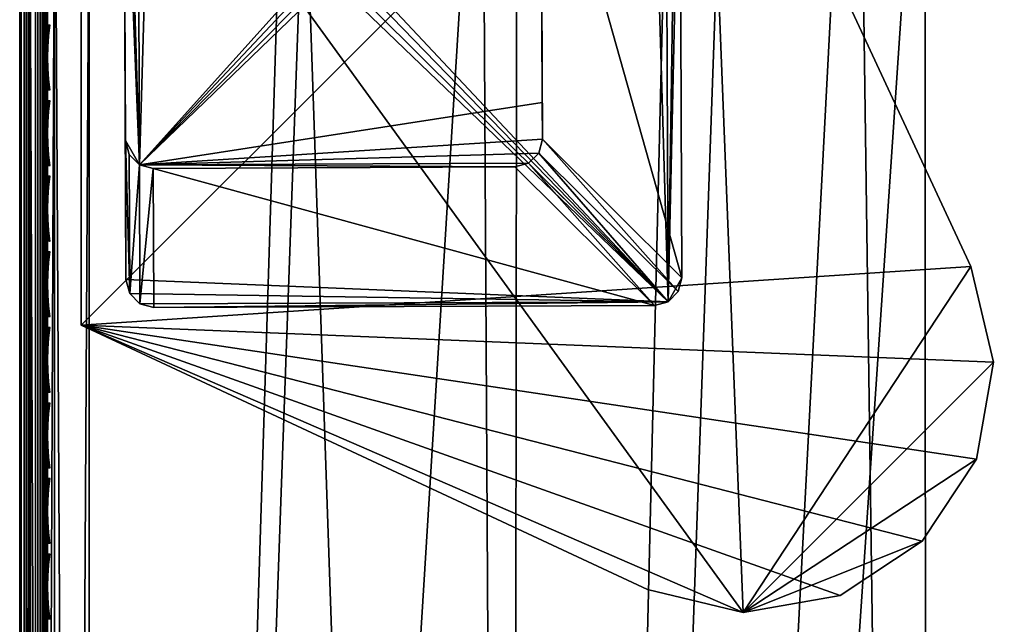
# Model space of a CAD drawing. Header units: inches. Extents: x -6.6 to 28, y -34.6 to 0.
# Tile 141 of 256: x -6.6 to -3.1, y -10.5 to -8.3. Entities that reach past the tile are written whole.
import ezdxf

# ---------------------------------------------------------------- set-up
doc = ezdxf.new("R2010")
doc.units = ezdxf.units.IN
doc.header["$LTSCALE"] = 0.03937
doc.header["$MEASUREMENT"] = 0
for name, color, linetype in [('A-FURN-3-ST', 151, 'Continuous'), ('A-FURN-3-ST-LGHW', 32, 'Continuous'), ('A-FURN-3-ST-SEAM', 250, 'Continuous'), ('A-FURN-3-STITCH', 15, 'Continuous')]:
    doc.layers.add(name, color=color, linetype=linetype)
doc.layers.add('A-FURN-3-ST-LG', color=7, linetype='Continuous', true_color=0x989898)

msp = doc.modelspace()

# ---------------------------------------------------------------- meshes
at = {"layer": 'A-FURN-3-ST'}
mesh = msp.add_polyface(dxfattribs=at)
corners = [(-6.6038, -29.7968, 5.125), (-6.6373, -7.1339, 5.25), (-6.6038, -7.1339, 5.125), (-6.5123, -29.7968, 5.0335), (-6.5123, -7.1339, 5.0335), (-6.3873, -29.7968, 5), (-6.3873, -7.1339, 5), (-6.5123, -29.188, 17.9665), (-6.3873, -7.7342, 18), (-6.5123, -7.7342, 17.9665), (-6.6038, -29.188, 17.875), (-6.6038, -7.7342, 17.875), (-6.6373, -29.188, 17.75), (-6.6373, -7.7342, 17.75), (-5.676, -7.0732, 5), (-4.9743, -6.9418, 5), (-4.8449, -29.7439, 5), (-4.2893, -6.741, 5), (-3.6277, -6.4728, 5), (-3.3072, -29.6112, 5), (-2.9963, -6.1398, 5), (-2.4012, -5.7454, 5), (-1.8485, -5.2936, 5), (12.141, -23.1363, 5), (-1.3437, -4.7888, 5), (14.4329, -21.0703, 5), (-0.8919, -4.2361, 5), (16.499, -18.7783, 5), (9.6476, -24.9542, 5), (8.3337, -25.7639, 5), (6.9796, -26.5045, 5), (5.589, -27.174, 5), (4.1656, -27.7706, 5), (2.7133, -28.2927, 5), (1.2358, -28.7389, 5), (-0.2628, -29.108, 5), (-1.7785, -29.399, 5), (-6.6373, -30.0468, 5.5002), (-6.6373, -6.8837, 5.5), (-6.6373, -30.038, 16.9007), (-6.6373, -6.8837, 16.9), (-6.3873, -29.188, 18), (-5.6133, -7.6702, 18), (-4.8767, -29.1359, 18), (-4.8496, -7.5289, 18), (-4.1039, -7.3118, 18), (-3.3837, -7.021, 18), (-3.3708, -29.0057, 18), (-2.6962, -6.6594, 18), (-1.8737, -28.7977, 18), (-0.3894, -28.5125, 18), (-2.0485, -6.2308, 18), (1.0782, -28.1509, 18), (2.5251, -27.7137, 18), (3.9475, -27.2023, 18), (5.3414, -26.6179, 18), (6.7033, -25.9621, 18), (8.0293, -25.2367, 18), (9.3161, -24.4436, 18), (11.7579, -22.6632, 18), (-1.4471, -5.7395, 18), (14.0025, -20.6398, 18), (-0.8979, -5.1903, 18), (16.0259, -18.3952, 18), (-0.4065, -4.5888, 18)]
mesh.append_faces([[corners[k] for k in face] for face in [(0, 1, 2), (3, 2, 4), (5, 4, 6), (7, 8, 9), (10, 9, 11), (12, 11, 13), (6, 14, 5), (5, 14, 15), (16, 15, 17), (16, 17, 18), (16, 18, 19), (19, 18, 20), (19, 20, 21), (22, 23, 21), (24, 25, 22), (26, 27, 24), (28, 29, 21), (21, 29, 30), (21, 30, 31), (31, 32, 21), (21, 32, 33), (21, 33, 34), (34, 35, 21), (21, 35, 36), (21, 36, 19), (1, 37, 38), (38, 39, 40), (40, 39, 12), (40, 12, 13), (8, 41, 42), (42, 41, 43), (42, 43, 44), (44, 43, 45), (45, 43, 46), (46, 43, 47), (46, 47, 48), (48, 47, 49), (48, 49, 50), (48, 50, 51), (51, 50, 52), (51, 52, 53), (53, 54, 51), (51, 54, 55), (51, 55, 56), (56, 57, 51), (51, 57, 58), (51, 59, 60), (60, 61, 62), (62, 63, 64)]])
mesh = msp.add_polyface(dxfattribs=at)
corners = [(-6.6373, -29.7968, 5.25), (-6.6373, -7.1339, 5.25), (-6.6038, -29.7968, 5.125), (-6.6038, -7.1339, 5.125), (-6.5123, -29.7968, 5.0335), (-6.5123, -7.1339, 5.0335), (-6.3873, -29.7968, 5), (-6.4421, -29.4013, 17.9729), (-6.3873, -29.188, 18), (-6.5123, -29.188, 17.9665), (-6.564, -29.3882, 17.9072), (-6.6038, -29.188, 17.875), (-6.5899, -29.3823, 17.8774), (-6.6252, -29.3688, 17.8092), (-6.6373, -29.3537, 17.7337), (-6.6373, -29.188, 17.75), (-6.3873, -7.7342, 18), (-6.5123, -7.7342, 17.9665), (-6.6038, -7.7342, 17.875), (-4.8767, -29.1359, 18), (-5.094, -29.3486, 17.9817), (0.4621, -29.4263, 17.1009), (1.1199, -29.2789, 16.9008), (1.8578, -29.0541, 17.1009), (2.5774, -28.8534, 16.9008), (2.5251, -27.7137, 18), (1.0782, -28.1509, 18), (1.6104, -28.2081, 17.9817), (0.2554, -28.5694, 17.9817), (0.3034, -28.7684, 17.9228), (1.6679, -28.4045, 17.9228), (0.3496, -28.9598, 17.8209), (1.7231, -28.5936, 17.8209), (0.3908, -29.1308, 17.6781), (1.7725, -28.7623, 17.6781), (0.4243, -29.2697, 17.5024), (1.8126, -28.8995, 17.5024), (0.4483, -29.3689, 17.3055), (1.8412, -28.9975, 17.3055), (-0.3894, -28.5125, 18), (-1.0971, -28.8622, 17.9817), (-1.0585, -29.0632, 17.9228), (-1.0214, -29.2566, 17.8209), (-0.9882, -29.4293, 17.6781), (-1.8737, -28.7977, 18), (-2.4424, -29.0882, 17.9817), (-2.4131, -29.2908, 17.9228), (-2.385, -29.4857, 17.8209), (-3.3708, -29.0057, 18), (-3.776, -29.2495, 17.9817), (-3.7561, -29.4532, 17.9228), (1.1221, -29.2874, 5.5004), (2.58, -28.8617, 5.5004), (0.4575, -29.4075, 5.2891), (0.4442, -29.3524, 5.1956), (1.8364, -28.9811, 5.1956), (1.8523, -29.0355, 5.2891), (0.4269, -29.2806, 5.1182), (1.8157, -28.9103, 5.1182), (0.3914, -29.1333, 5.0303), (1.7731, -28.7648, 5.0303), (-0.9878, -29.4318, 5.0303), (-1.7785, -29.399, 5), (-0.2628, -29.108, 5), (1.2358, -28.7389, 5), (1.8622, -29.0692, 5.3932), (0.4657, -29.4416, 5.3932), (-4.9743, -6.9418, 5), (-4.8449, -29.7439, 5), (-6.6373, -30.0468, 5.5002), (-6.6373, -30.038, 16.9007), (-6.6373, -6.8837, 5.5)]
mesh.append_faces([[corners[k] for k in face] for face in [(0, 1, 2), (2, 3, 4), (4, 5, 6), (7, 8, 9), (10, 9, 11), (12, 11, 13), (14, 13, 15), (15, 13, 11), (8, 16, 9), (9, 17, 11), (11, 18, 15), (19, 8, 20), (21, 22, 23), (23, 22, 24), (25, 26, 27), (27, 26, 28), (27, 28, 29, 30), (30, 29, 31, 32), (32, 31, 33, 34), (34, 33, 35, 36), (36, 35, 37, 38), (38, 37, 21, 23), (26, 39, 28), (28, 39, 40), (28, 40, 41, 29), (29, 41, 42, 31), (31, 42, 43, 33), (39, 44, 40), (40, 44, 45), (40, 45, 46, 41), (41, 46, 47, 42), (44, 48, 45), (45, 48, 49), (45, 49, 50, 46), (48, 19, 49), (49, 19, 20), (22, 51, 52), (53, 54, 55, 56), (54, 57, 58, 55), (57, 59, 60, 58), (61, 62, 63), (61, 63, 59), (59, 63, 64), (59, 64, 60), (65, 51, 66), (66, 53, 56, 65), (6, 67, 68), (0, 69, 1), (69, 70, 71)]])
at = {"layer": 'A-FURN-3-ST-LG'}
mesh = msp.add_polyface(dxfattribs=at)
corners = [(-4.3059, -9.3173, 4.7968), (-6.155, -9.338, 4.7968), (-4.3557, -9.3308, 4.7968), (-6.205, -9.3247, 4.7968), (-6.2418, -9.2881, 4.7968), (-6.2553, -9.2379, 4.7968), (-6.2625, -7.4397, 4.7968), (-6.2494, -7.3897, 4.7968), (-6.2129, -7.3529, 4.7968), (-6.163, -7.3394, 4.7968), (-4.3647, -7.3322, 4.7968), (-4.3144, -7.3454, 4.7968), (-4.2776, -7.3818, 4.7968), (-4.2639, -7.4317, 4.7968), (-4.2567, -9.2311, 4.7968), (-4.2698, -9.2809, 4.7968), (-6.2129, -7.3529, 0.0005), (-6.163, -7.3394, 0.0005), (-6.2494, -7.3897, 0.0005), (-6.2625, -7.4397, 0.0005), (-4.8644, -7.3342, 0.0005), (-4.8141, -7.3474, 0.0005), (-4.7772, -7.3838, 0.0005), (-4.7635, -7.4337, 0.0005), (-6.157, -8.8383, 0.0005), (-6.207, -8.825, 0.0005), (-6.2438, -8.7884, 0.0005), (-6.2573, -8.7382, 0.0005), (-4.8573, -8.8331, 0.0005), (-4.8076, -8.8196, 0.0005), (-4.7715, -8.7832, 0.0005), (-4.7583, -8.7334, 0.0005), (-4.7589, -8.6009, 0.0005)]
mesh.append_faces([[corners[k] for k in face] for face in [(16, 9, 17), (16, 8, 9), (6, 18, 19), (6, 7, 18), (10, 17, 9), (10, 20, 17), (11, 20, 10), (11, 21, 20), (12, 21, 11), (12, 22, 21), (13, 22, 12), (13, 23, 22), (3, 24, 1), (3, 25, 24), (4, 25, 3), (4, 26, 25), (27, 4, 5), (27, 26, 4), (5, 19, 27), (5, 6, 19), (2, 24, 28), (2, 1, 24), (29, 2, 28), (29, 0, 2), (30, 0, 29), (30, 15, 0), (31, 15, 30), (31, 14, 15), (23, 14, 31), (23, 13, 14)]])
mesh.append_faces([[corners[k] for k in face] for face in [(0, 1, 2), (18, 8, 16), (25, 28, 24), (25, 22, 23)]], dxfattribs={"vtx0": -1})
mesh.append_faces([[corners[k] for k in face] for face in [(25, 32, 31)]], dxfattribs={"vtx0": -1, "vtx1": -1})
mesh.append_faces([[corners[k] for k in face] for face in [(0, 3, 1), (0, 4, 3), (0, 5, 4), (0, 6, 5), (0, 7, 6), (0, 8, 7), (0, 9, 8), (0, 10, 9), (0, 11, 10), (0, 12, 11), (0, 13, 12), (0, 14, 13), (25, 29, 28), (25, 30, 29), (25, 21, 22), (25, 20, 21), (25, 17, 20), (25, 16, 17), (25, 18, 16), (25, 19, 18), (25, 27, 19)]], dxfattribs={"vtx0": -1, "vtx2": -1})
mesh.append_faces([[corners[k] for k in face] for face in [(23, 31, 32), (25, 23, 32)]], dxfattribs={"vtx1": -1, "vtx2": -1})
mesh.append_faces([[corners[k] for k in face] for face in [(0, 15, 14), (18, 7, 8), (25, 31, 30), (25, 26, 27)]], dxfattribs={"vtx2": -1})
at = {"layer": 'A-FURN-3-ST-LGHW'}
mesh = msp.add_polyface(dxfattribs=at)
corners = [(-6.4158, -9.4013, 5.0005), (-4.0365, -10.4333, 5.0005), (-4.3805, -10.3516, 5.0005), (-3.6882, -10.3721, 5.0005), (-3.3926, -10.1779, 5.0005), (-3.1982, -9.8826, 5.0005), (-3.1366, -9.5343, 5.0005), (-3.2179, -9.1901, 5.0005), (-4.1662, -7.154, 5.0005), (-6.4147, -7.1528, 5.0005), (-4.3805, -10.3516, 4.7507), (-4.0365, -10.4333, 4.7507), (-3.6882, -10.3721, 4.7507), (-3.3926, -10.1779, 4.7507), (-3.1982, -9.8826, 4.7507), (-3.1366, -9.5343, 4.7507), (-3.2179, -9.1901, 4.7507), (-6.4158, -9.4013, 4.7507), (-6.4147, -7.1528, 4.7507), (-4.1662, -7.154, 4.7507)]
mesh.append_faces([[corners[k] for k in face] for face in [(2, 10, 1), (10, 11, 1), (1, 11, 3), (11, 12, 3), (3, 12, 4), (12, 13, 4), (4, 13, 5), (13, 14, 5), (5, 14, 6), (14, 15, 6), (7, 6, 16), (6, 15, 16), (8, 7, 19), (7, 16, 19), (17, 10, 0), (10, 2, 0)]])
mesh.append_faces([[corners[k] for k in face] for face in [(2, 1, 0), (10, 17, 11), (9, 8, 18), (0, 9, 17)]], dxfattribs={"vtx1": -1})
mesh.append_faces([[corners[k] for k in face] for face in [(1, 3, 0), (3, 4, 0), (4, 5, 0), (5, 6, 0), (6, 7, 0), (7, 8, 0), (17, 18, 11), (18, 19, 11), (19, 16, 11), (16, 15, 11), (15, 14, 11), (14, 13, 11)]], dxfattribs={"vtx1": -1, "vtx2": -1})
mesh.append_faces([[corners[k] for k in face] for face in [(8, 9, 0), (13, 12, 11), (8, 19, 18), (9, 18, 17)]], dxfattribs={"vtx2": -1})
at = {"layer": 'A-FURN-3-ST-SEAM'}
mesh = msp.add_polyface(dxfattribs=at)
corners = [(-6.5639, -7.3723, 17.7835), (-6.5501, -7.368, 17.7939), (-6.5501, -7.5513, 17.8491), (-6.5639, -7.5534, 17.8381), (-6.5501, -7.7382, 17.8675), (-6.5639, -7.7382, 17.8563), (-6.5501, -14.8885, 17.8675), (-6.5639, -14.8885, 17.8563), (-6.5373, -7.7382, 17.9), (-6.5408, -14.8885, 17.8826), (-6.5408, -7.7382, 17.8826), (-6.5373, -7.5531, 17.8825), (-6.5408, -7.5484, 17.8639), (-6.5373, -7.545, 17.881), (-6.5373, -7.371, 17.8301), (-6.5408, -7.3622, 17.8078), (-6.5373, -7.3555, 17.8239), (-6.5806, -14.8885, 17.8505), (-6.5806, -7.7382, 17.8505), (-6.5806, -7.5546, 17.8324), (-6.5806, -7.3745, 17.7781), (-6.6145, -7.3713, 17.7858), (-6.5983, -7.3741, 17.7791), (-6.5983, -7.5544, 17.8334), (-6.6145, -7.553, 17.8406), (-6.5983, -7.7382, 17.8515), (-6.6145, -7.7382, 17.8588), (-6.5983, -14.8885, 17.8515), (-6.6145, -14.8885, 17.8588), (-6.6355, -14.8885, 17.8868), (-6.6355, -7.7382, 17.8868), (-6.6355, -7.5475, 17.868), (-6.6355, -7.3606, 17.8117), (-6.6322, -7.3472, 17.8439), (-6.6371, -7.3538, 17.8281), (-6.6371, -7.5441, 17.8854), (-6.6322, -7.5408, 17.9022), (-6.6371, -7.7382, 17.9045), (-6.6322, -7.7382, 17.9217), (-6.6371, -14.8885, 17.9045), (-6.6322, -14.8885, 17.9217), (-6.5718, -14.8885, 17.9472), (-6.5561, -14.8885, 17.939), (-6.5561, -7.7382, 17.939), (-6.5718, -7.7382, 17.9472), (-6.5561, -7.5375, 17.9192), (-6.5718, -7.5359, 17.9272), (-6.5561, -7.3406, 17.8599), (-6.5718, -7.3375, 17.8674), (-6.5444, -14.8885, 17.9255), (-6.5444, -7.7382, 17.9255), (-6.5444, -7.5401, 17.906), (-6.5444, -7.3458, 17.8475), (-6.5373, -14.8885, 17.9), (-6.6069, -7.338, 17.8662), (-6.6069, -7.5361, 17.9259), (-6.6069, -7.7382, 17.9459), (-6.6069, -14.8885, 17.9459), (-6.6218, -7.3417, 17.8573), (-6.6218, -7.538, 17.9164), (-6.6218, -7.7382, 17.9362), (-6.6218, -14.8885, 17.9362)]
mesh.append_faces([[corners[k] for k in face] for face in [(0, 1, 2, 3), (3, 2, 4, 5), (5, 4, 6, 7), (8, 9, 10), (8, 10, 11), (11, 10, 12), (11, 12, 13), (13, 12, 14), (14, 12, 15), (14, 15, 16), (7, 17, 18, 5), (5, 18, 19, 3), (3, 19, 20, 0), (21, 22, 23, 24), (24, 23, 25, 26), (26, 25, 27, 28), (28, 29, 30, 26), (26, 30, 31, 24), (24, 31, 32, 21), (33, 34, 35, 36), (36, 35, 37, 38), (38, 37, 39, 40), (41, 42, 43, 44), (44, 43, 45, 46), (46, 45, 47, 48), (42, 49, 50, 43), (43, 50, 51, 45), (45, 51, 52, 47), (50, 53, 8), (50, 8, 11), (50, 11, 51), (51, 11, 13), (51, 13, 14), (51, 14, 52), (48, 54, 55, 46), (46, 55, 56, 44), (44, 56, 57, 41), (54, 58, 59, 55), (55, 59, 60, 56), (56, 60, 61, 57), (58, 33, 36, 59), (59, 36, 38, 60), (60, 38, 40, 61), (1, 15, 12, 2), (2, 12, 10, 4), (22, 20, 19, 23), (23, 19, 18, 25), (25, 18, 17, 27), (34, 32, 31, 35), (35, 31, 30, 37), (37, 30, 29, 39)]])
mesh = msp.add_polyface(dxfattribs=at)
corners = [(-6.5639, -14.8885, 17.8563), (-6.5501, -14.8885, 17.8675), (-6.5501, -22.0388, 17.8675), (-6.5639, -22.0388, 17.8563), (-6.5501, -29.1891, 17.8675), (-6.5639, -29.1891, 17.8563), (-6.5501, -29.3654, 17.8512), (-6.5639, -29.3633, 17.8401), (-6.5373, -29.1891, 17.9), (-6.5408, -29.3681, 17.866), (-6.5408, -29.1891, 17.8826), (-6.5373, -22.0388, 17.9), (-6.5408, -22.0388, 17.8826), (-6.5373, -14.8885, 17.9), (-6.5408, -14.8885, 17.8826), (-6.5373, -7.7382, 17.9), (-6.5806, -29.3623, 17.8344), (-6.5806, -29.1891, 17.8505), (-6.5806, -22.0388, 17.8505), (-6.5806, -14.8885, 17.8505), (-6.6145, -14.8885, 17.8588), (-6.5983, -14.8885, 17.8515), (-6.5983, -22.0388, 17.8515), (-6.6145, -22.0388, 17.8588), (-6.5983, -29.1891, 17.8515), (-6.6145, -29.1891, 17.8588), (-6.5983, -29.3625, 17.8354), (-6.6145, -29.3638, 17.8426), (-6.6355, -29.3689, 17.8701), (-6.6355, -29.1891, 17.8868), (-6.6355, -22.0388, 17.8868), (-6.6355, -14.8885, 17.8868), (-6.6322, -14.8885, 17.9217), (-6.6371, -14.8885, 17.9045), (-6.6371, -22.0388, 17.9045), (-6.6322, -22.0388, 17.9217), (-6.6371, -29.1891, 17.9045), (-6.6322, -29.1891, 17.9217), (-6.6371, -29.3721, 17.8875), (-6.6322, -29.3753, 17.9044), (-6.5718, -29.3799, 17.9294), (-6.5561, -29.3784, 17.9214), (-6.5561, -29.1891, 17.939), (-6.5718, -29.1891, 17.9472), (-6.5561, -22.0388, 17.939), (-6.5718, -22.0388, 17.9472), (-6.5561, -14.8885, 17.939), (-6.5718, -14.8885, 17.9472), (-6.5444, -29.376, 17.9082), (-6.5444, -29.1891, 17.9255), (-6.5444, -22.0388, 17.9255), (-6.5444, -14.8885, 17.9255), (-6.5373, -29.3711, 17.8831), (-6.5444, -7.7382, 17.9255), (-6.6069, -14.8885, 17.9459), (-6.6069, -22.0388, 17.9459), (-6.6069, -29.1891, 17.9459), (-6.6218, -14.8885, 17.9362), (-6.6218, -22.0388, 17.9362), (-6.6218, -29.1891, 17.9362), (-6.6218, -29.3779, 17.9187), (-6.6069, -29.3797, 17.9282), (-6.5501, -7.7382, 17.8675), (-6.5408, -7.7382, 17.8826)]
mesh.append_faces([[corners[k] for k in face] for face in [(0, 1, 2, 3), (3, 2, 4, 5), (5, 4, 6, 7), (8, 9, 10), (8, 10, 11), (11, 10, 12), (11, 12, 13), (13, 12, 14), (13, 14, 15), (7, 16, 17, 5), (5, 17, 18, 3), (3, 18, 19, 0), (20, 21, 22, 23), (23, 22, 24, 25), (25, 24, 26, 27), (27, 28, 29, 25), (25, 29, 30, 23), (23, 30, 31, 20), (32, 33, 34, 35), (35, 34, 36, 37), (37, 36, 38, 39), (40, 41, 42, 43), (43, 42, 44, 45), (45, 44, 46, 47), (41, 48, 49, 42), (42, 49, 50, 44), (44, 50, 51, 46), (49, 52, 8), (49, 8, 50), (50, 8, 11), (50, 11, 51), (51, 11, 13), (51, 13, 53), (47, 54, 55, 45), (45, 55, 56, 43), (54, 57, 58, 55), (55, 58, 59, 56), (56, 59, 60, 61), (57, 32, 35, 58), (58, 35, 37, 59), (59, 37, 39, 60), (62, 63, 14, 1), (1, 14, 12, 2), (2, 12, 10, 4), (4, 10, 9, 6), (21, 19, 18, 22), (22, 18, 17, 24), (24, 17, 16, 26), (33, 31, 30, 34), (34, 30, 29, 36), (36, 29, 28, 38)]])
at = {"layer": 'A-FURN-3-STITCH'}
mesh = msp.add_polymesh((7, 4), dxfattribs=at)
for k, corner in enumerate([(-6.528, -8.3235, 17.9558), (-6.5302, -8.3234, 17.9543), (-6.5345, -8.3234, 17.9514), (-6.5367, -8.3234, 17.9499), (-6.5323, -8.3619, 17.9615), (-6.537, -8.362, 17.9637), (-6.5413, -8.3619, 17.9608), (-6.5409, -8.3618, 17.9556), (-6.5349, -8.4008, 17.9646), (-6.5396, -8.4008, 17.9669), (-6.5439, -8.4008, 17.964), (-6.5435, -8.4007, 17.9588), (-6.5358, -8.4399, 17.9652), (-6.5404, -8.4399, 17.9675), (-6.5447, -8.4399, 17.9646), (-6.5444, -8.4398, 17.9594), (-6.5349, -8.4789, 17.9633), (-6.5396, -8.479, 17.9656), (-6.5439, -8.4789, 17.9627), (-6.5435, -8.4788, 17.9575), (-6.5323, -8.5177, 17.9589), (-6.537, -8.5177, 17.9611), (-6.5413, -8.5177, 17.9582), (-6.5409, -8.5176, 17.953), (-6.528, -8.5559, 17.9519), (-6.5302, -8.5559, 17.9505), (-6.5345, -8.5559, 17.9476), (-6.5367, -8.5558, 17.9461)]):
    mesh.set_mesh_vertex(divmod(k, 4), corner)
mesh = msp.add_polymesh((7, 4), dxfattribs=at)
for k, corner in enumerate([(-6.528, -8.595, 17.9558), (-6.5302, -8.595, 17.9543), (-6.5345, -8.5949, 17.9514), (-6.5367, -8.5949, 17.9499), (-6.5323, -8.6334, 17.9615), (-6.537, -8.6335, 17.9637), (-6.5413, -8.6334, 17.9608), (-6.5409, -8.6334, 17.9556), (-6.5349, -8.6723, 17.9646), (-6.5396, -8.6724, 17.9669), (-6.5439, -8.6723, 17.964), (-6.5435, -8.6722, 17.9588), (-6.5358, -8.7114, 17.9652), (-6.5404, -8.7115, 17.9675), (-6.5447, -8.7114, 17.9646), (-6.5444, -8.7113, 17.9594), (-6.5349, -8.7505, 17.9633), (-6.5396, -8.7505, 17.9656), (-6.5439, -8.7505, 17.9627), (-6.5435, -8.7504, 17.9575), (-6.5323, -8.7892, 17.9589), (-6.537, -8.7893, 17.9611), (-6.5413, -8.7892, 17.9582), (-6.5409, -8.7891, 17.953), (-6.528, -8.8275, 17.9519), (-6.5302, -8.8274, 17.9505), (-6.5345, -8.8274, 17.9476), (-6.5367, -8.8274, 17.9461)]):
    mesh.set_mesh_vertex(divmod(k, 4), corner)
mesh = msp.add_polymesh((7, 4), dxfattribs=at)
for k, corner in enumerate([(-6.528, -8.8665, 17.9558), (-6.5302, -8.8665, 17.9543), (-6.5345, -8.8665, 17.9514), (-6.5367, -8.8664, 17.9499), (-6.5323, -8.905, 17.9615), (-6.537, -8.905, 17.9637), (-6.5413, -8.905, 17.9608), (-6.5409, -8.9049, 17.9556), (-6.5349, -8.9439, 17.9646), (-6.5396, -8.9439, 17.9669), (-6.5439, -8.9439, 17.964), (-6.5435, -8.9438, 17.9588), (-6.5358, -8.983, 17.9652), (-6.5404, -8.983, 17.9675), (-6.5447, -8.9829, 17.9646), (-6.5444, -8.9829, 17.9594), (-6.5349, -9.022, 17.9633), (-6.5396, -9.022, 17.9656), (-6.5439, -9.022, 17.9627), (-6.5435, -9.0219, 17.9575), (-6.5323, -9.0608, 17.9589), (-6.537, -9.0608, 17.9611), (-6.5413, -9.0608, 17.9582), (-6.5409, -9.0607, 17.953), (-6.528, -9.099, 17.9519), (-6.5302, -9.099, 17.9505), (-6.5345, -9.0989, 17.9476), (-6.5367, -9.0989, 17.9461)]):
    mesh.set_mesh_vertex(divmod(k, 4), corner)
mesh = msp.add_polymesh((7, 4), dxfattribs=at)
for k, corner in enumerate([(-6.528, -9.1381, 17.9558), (-6.5302, -9.138, 17.9543), (-6.5345, -9.138, 17.9514), (-6.5367, -9.138, 17.9499), (-6.5323, -9.1765, 17.9615), (-6.537, -9.1765, 17.9637), (-6.5413, -9.1765, 17.9608), (-6.5409, -9.1764, 17.9556), (-6.5349, -9.2154, 17.9646), (-6.5396, -9.2154, 17.9669), (-6.5439, -9.2154, 17.964), (-6.5435, -9.2153, 17.9588), (-6.5358, -9.2545, 17.9652), (-6.5404, -9.2545, 17.9675), (-6.5447, -9.2545, 17.9646), (-6.5444, -9.2544, 17.9594), (-6.5349, -9.2935, 17.9633), (-6.5396, -9.2936, 17.9656), (-6.5439, -9.2935, 17.9627), (-6.5435, -9.2934, 17.9575), (-6.5323, -9.3323, 17.9589), (-6.537, -9.3323, 17.9611), (-6.5413, -9.3323, 17.9582), (-6.5409, -9.3322, 17.953), (-6.528, -9.3705, 17.9519), (-6.5302, -9.3705, 17.9505), (-6.5345, -9.3705, 17.9476), (-6.5367, -9.3704, 17.9461)]):
    mesh.set_mesh_vertex(divmod(k, 4), corner)
mesh = msp.add_polymesh((7, 4), dxfattribs=at)
for k, corner in enumerate([(-6.528, -9.4096, 17.9558), (-6.5302, -9.4096, 17.9543), (-6.5345, -9.4095, 17.9514), (-6.5367, -9.4095, 17.9499), (-6.5323, -9.448, 17.9615), (-6.537, -9.4481, 17.9637), (-6.5413, -9.448, 17.9608), (-6.5409, -9.4479, 17.9556), (-6.5349, -9.4869, 17.9646), (-6.5396, -9.487, 17.9669), (-6.5439, -9.4869, 17.964), (-6.5435, -9.4868, 17.9588), (-6.5358, -9.526, 17.9652), (-6.5404, -9.5261, 17.9675), (-6.5447, -9.526, 17.9646), (-6.5444, -9.5259, 17.9594), (-6.5349, -9.5651, 17.9633), (-6.5396, -9.5651, 17.9656), (-6.5439, -9.565, 17.9627), (-6.5435, -9.565, 17.9575), (-6.5323, -9.6038, 17.9589), (-6.537, -9.6039, 17.9611), (-6.5413, -9.6038, 17.9582), (-6.5409, -9.6037, 17.953), (-6.528, -9.6421, 17.9519), (-6.5302, -9.642, 17.9505), (-6.5345, -9.642, 17.9476), (-6.5367, -9.642, 17.9461)]):
    mesh.set_mesh_vertex(divmod(k, 4), corner)
mesh = msp.add_polymesh((7, 4), dxfattribs=at)
for k, corner in enumerate([(-6.528, -9.6811, 17.9558), (-6.5302, -9.6811, 17.9543), (-6.5345, -9.681, 17.9514), (-6.5367, -9.681, 17.9499), (-6.5323, -9.7196, 17.9615), (-6.537, -9.7196, 17.9637), (-6.5413, -9.7196, 17.9608), (-6.5409, -9.7195, 17.9556), (-6.5349, -9.7585, 17.9646), (-6.5396, -9.7585, 17.9669), (-6.5439, -9.7584, 17.964), (-6.5435, -9.7584, 17.9588), (-6.5358, -9.7975, 17.9652), (-6.5404, -9.7976, 17.9675), (-6.5447, -9.7975, 17.9646), (-6.5444, -9.7974, 17.9594), (-6.5349, -9.8366, 17.9633), (-6.5396, -9.8366, 17.9656), (-6.5439, -9.8366, 17.9627), (-6.5435, -9.8365, 17.9575), (-6.5323, -9.8754, 17.9589), (-6.537, -9.8754, 17.9611), (-6.5413, -9.8753, 17.9582), (-6.5409, -9.8753, 17.953), (-6.528, -9.9136, 17.9519), (-6.5302, -9.9136, 17.9505), (-6.5345, -9.9135, 17.9476), (-6.5367, -9.9135, 17.9461)]):
    mesh.set_mesh_vertex(divmod(k, 4), corner)
mesh = msp.add_polymesh((7, 4), dxfattribs=at)
for k, corner in enumerate([(-6.528, -9.9526, 17.9558), (-6.5302, -9.9526, 17.9543), (-6.5345, -9.9526, 17.9514), (-6.5367, -9.9526, 17.9499), (-6.5323, -9.9911, 17.9615), (-6.537, -9.9911, 17.9637), (-6.5413, -9.9911, 17.9608), (-6.5409, -9.991, 17.9556), (-6.5349, -10.03, 17.9646), (-6.5396, -10.03, 17.9669), (-6.5439, -10.03, 17.964), (-6.5435, -10.0299, 17.9588), (-6.5358, -10.0691, 17.9652), (-6.5404, -10.0691, 17.9675), (-6.5447, -10.0691, 17.9646), (-6.5444, -10.069, 17.9594), (-6.5349, -10.1081, 17.9633), (-6.5396, -10.1082, 17.9656), (-6.5439, -10.1081, 17.9627), (-6.5435, -10.108, 17.9575), (-6.5323, -10.1469, 17.9589), (-6.537, -10.1469, 17.9611), (-6.5413, -10.1469, 17.9582), (-6.5409, -10.1468, 17.953), (-6.528, -10.1851, 17.9519), (-6.5302, -10.1851, 17.9505), (-6.5345, -10.185, 17.9476), (-6.5367, -10.185, 17.9461)]):
    mesh.set_mesh_vertex(divmod(k, 4), corner)
mesh = msp.add_polymesh((7, 4), dxfattribs=at)
for k, corner in enumerate([(-6.528, -10.2242, 17.9558), (-6.5302, -10.2242, 17.9543), (-6.5345, -10.2241, 17.9514), (-6.5367, -10.2241, 17.9499), (-6.5323, -10.2626, 17.9615), (-6.537, -10.2627, 17.9637), (-6.5413, -10.2626, 17.9608), (-6.5409, -10.2625, 17.9556), (-6.5349, -10.3015, 17.9646), (-6.5396, -10.3016, 17.9669), (-6.5439, -10.3015, 17.964), (-6.5435, -10.3014, 17.9588), (-6.5358, -10.3406, 17.9652), (-6.5404, -10.3406, 17.9675), (-6.5447, -10.3406, 17.9646), (-6.5444, -10.3405, 17.9594), (-6.5349, -10.3796, 17.9633), (-6.5396, -10.3797, 17.9656), (-6.5439, -10.3796, 17.9627), (-6.5435, -10.3796, 17.9575), (-6.5323, -10.4184, 17.9589), (-6.537, -10.4184, 17.9611), (-6.5413, -10.4184, 17.9582), (-6.5409, -10.4183, 17.953), (-6.528, -10.4567, 17.9519), (-6.5302, -10.4566, 17.9505), (-6.5345, -10.4566, 17.9476), (-6.5367, -10.4566, 17.9461)]):
    mesh.set_mesh_vertex(divmod(k, 4), corner)

doc.saveas('drawing.dxf')
